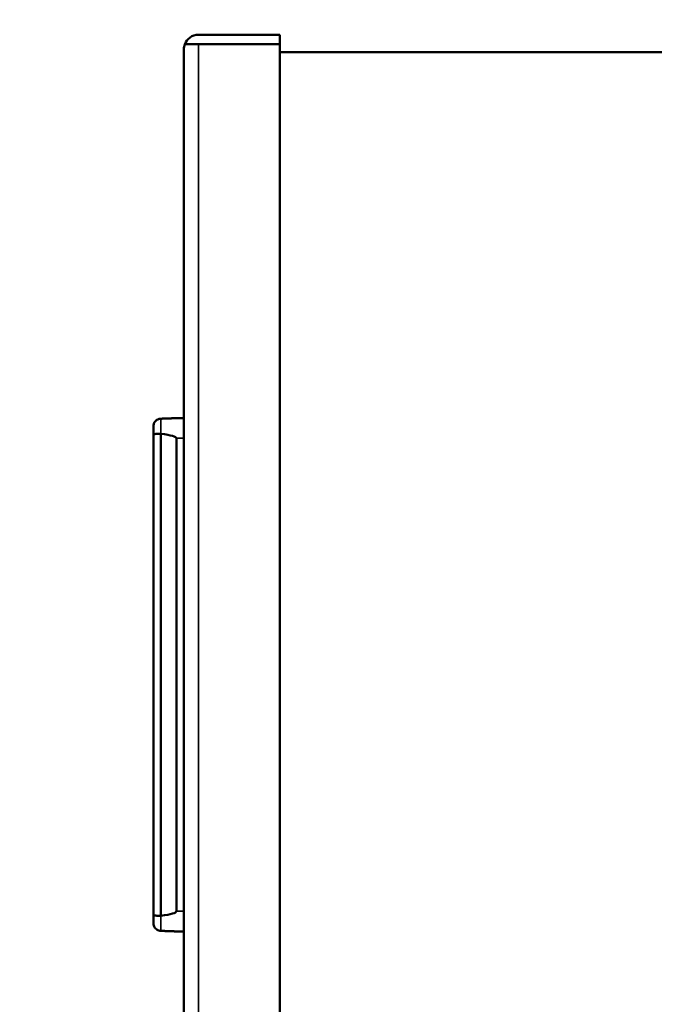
# Model space of a CAD drawing. Header units: inches. Extents: x 0 to 136, y 2 to 86.
# Tile 28 of 61: x 51.83 to 56.8, y 55.57 to 63.27. Entities that reach past the tile are written whole.
import ezdxf

# ---------------------------------------------------------------- set-up
doc = ezdxf.new("R2010")
doc.units = ezdxf.units.IN
doc.header["$LTSCALE"] = 4
doc.header["$MEASUREMENT"] = 0
for name, color, linetype, lineweight in [('Symbol (ANSI)', 7, 'Continuous', 25), ('Visible (ANSI)', 7, 'Continuous', 50), ('Visible Narrow (ANSI)', 7, 'Continuous', 35)]:
    doc.layers.add(name, color=color, linetype=linetype, lineweight=lineweight)
doc.styles.add('Dimension Text (ANSI)', font='tahoma.ttf')
doc.dimstyles.new('Default (ANSI)$7', dxfattribs={"dimscale": 4, "dimtxt": 0.12, "dimasz": 0.098425, "dimexe": 0.125, "dimexo": 0.0625, "dimgap": 0.031496, "dimtad": 0, "dimtih": 1, "dimtoh": 1, "dimrnd": 1e-08, "dimzin": 4, "dimdsep": 46, "dimtxsty": 'Dimension Text (ANSI)', "dimcen": 0.09, "dimdle": 0.393701, "dimclrd": 256, "dimclre": 256, "dimclrt": 256, "dimadec": 0, "dimazin": 1, "dimtfac": 1, "dimtofl": 0, "dimtmove": 0, "dimatfit": 3, "dimfxl": 1, "dimtolj": 1, "dimtzin": 4, "dimlwd": -1, "dimlwe": -1, "dimarcsym": 0})

msp = doc.modelspace()

# ---------------------------------------------------------------- linework, layer by layer
at = {"layer": 'Visible (ANSI)'}
for p, q in [((53.2296, 63.1533), (53.8662, 63.1533)), ((53.8662, 63.1533), (53.8662, 63.0793)), ((53.1162, 26.8687), (53.1162, 63.0399)), ((53.2296, 63.0793), (53.1233, 63.0793)), ((53.1233, 63.0793), (53.2296, 63.0793)), ((53.2296, 63.0793), (53.8662, 63.0793)), ((53.2296, 63.0793), (53.8662, 63.0793)), ((53.8662, 26.8294), (53.8662, 63.0793)), ((62.1388, 63.0168), (53.8662, 63.0168)), ((53.1162, 60.1533), (53.0572, 60.1533)), ((52.878, 60.0901), (52.878, 60.0744)), ((52.878, 60.0744), (52.878, 60.0551)), ((52.878, 60.0551), (52.878, 60.0243)), ((52.878, 56.2666), (52.878, 60.0243)), ((52.937, 60.032), (52.937, 56.259)), ((53.0572, 59.9959), (53.0572, 56.2951)), ((52.878, 56.2666), (52.878, 56.2358)), ((52.878, 56.2358), (52.878, 56.2164)), ((52.878, 56.2164), (52.878, 56.2008)), ((53.1162, 56.1376), (53.0572, 56.1376))]:
    msp.add_line(p, q, dxfattribs=at)
for radius, start, end in [(0.1134, 90, 159.66902), (0.1134, 159.66902, 180), (0.0394, 90, 93.62293)]:
    msp.add_arc((53.2296, 63.0399), radius, start, end, dxfattribs=at)
for centre, major_axis, ratio, start_param, end_param in [((53.2296, 63.0399), (0.1134, 0), 0.998002, 2.78675, 3.141593), ((48.5477, 59.9959), (4.5094, 0), 0.034922, 0, 0.231379), ((48.5477, 56.2951), (-4.5094, 0), 0.034922, 2.910214, 3.141593)]:
    msp.add_ellipse(centre, major_axis=major_axis, ratio=ratio, start_param=start_param, end_param=end_param, dxfattribs=at)
for points, knots in [([(52.937, 60.1491), (52.9318, 60.1491), (52.923, 60.148), (52.9105, 60.1433), (52.8998, 60.1366), (52.8904, 60.1272), (52.8837, 60.1165), (52.8791, 60.104), (52.878, 60.0952), (52.878, 60.0901)], [0.0000003, 0.0000003, 0.0000003, 0.0000003, 0.1662714, 0.2850324, 0.427626, 0.5704128, 0.7133999, 0.8327057, 1, 1, 1, 1]), ([(53.0572, 60.1533), (53.0572, 60.1533), (53.057, 60.1533), (53.0564, 60.1533), (53.0556, 60.1533), (53.0545, 60.1532), (53.0534, 60.1532), (53.0521, 60.1532), (53.0509, 60.1531), (53.0495, 60.1531), (53.0482, 60.153), (53.0468, 60.153), (53.0454, 60.1529), (53.044, 60.1529), (53.0426, 60.1528), (53.0412, 60.1528), (53.0397, 60.1527), (53.0383, 60.1527), (53.0368, 60.1526), (53.0354, 60.1526), (53.0339, 60.1525), (53.0324, 60.1525), (53.031, 60.1524), (53.0295, 60.1524), (53.028, 60.1523), (53.0265, 60.1523), (53.025, 60.1522), (53.0235, 60.1522), (53.0221, 60.1521), (53.0206, 60.1521), (53.0191, 60.152), (53.0176, 60.152), (53.0161, 60.1519), (53.0146, 60.1518), (53.0131, 60.1518), (53.0116, 60.1517), (53.0101, 60.1517), (53.0086, 60.1516), (53.0071, 60.1516), (53.0055, 60.1515), (53.004, 60.1515), (53.0025, 60.1514), (53.001, 60.1514), (52.9995, 60.1513), (52.998, 60.1513), (52.9965, 60.1512), (52.995, 60.1512), (52.9934, 60.1511), (52.9919, 60.1511), (52.9904, 60.151), (52.9889, 60.1509), (52.9874, 60.1509), (52.9858, 60.1508), (52.9843, 60.1508), (52.9828, 60.1507), (52.9813, 60.1507), (52.9798, 60.1506), (52.9782, 60.1506), (52.9767, 60.1505), (52.9752, 60.1505), (52.9737, 60.1504), (52.9721, 60.1504), (52.9706, 60.1503), (52.9691, 60.1503), (52.9676, 60.1502), (52.966, 60.1502), (52.9645, 60.1501), (52.963, 60.1501), (52.9615, 60.15), (52.9599, 60.1499), (52.9584, 60.1499), (52.9569, 60.1498), (52.9553, 60.1498), (52.9538, 60.1497), (52.9523, 60.1497), (52.9508, 60.1496), (52.9492, 60.1496), (52.9477, 60.1495), (52.9462, 60.1495), (52.9447, 60.1494), (52.9431, 60.1494), (52.9416, 60.1493), (52.9402, 60.1492), (52.9386, 60.1492), (52.9376, 60.1492), (52.937, 60.1491)], [0, 0, 0, 0, 0.014214, 0.024322, 0.036444, 0.04856, 0.060666, 0.072767, 0.08486, 0.096943, 0.109015, 0.121079, 0.13314, 0.145198, 0.157254, 0.169307, 0.181358, 0.193407, 0.205454, 0.2175, 0.229546, 0.24159, 0.253635, 0.265678, 0.277722, 0.289765, 0.301807, 0.313849, 0.325891, 0.337932, 0.349973, 0.362014, 0.374055, 0.386095, 0.398136, 0.410176, 0.422215, 0.434255, 0.446295, 0.458334, 0.470373, 0.482412, 0.49445, 0.506489, 0.518527, 0.530566, 0.542604, 0.554642, 0.56668, 0.578717, 0.590755, 0.602793, 0.61483, 0.626867, 0.638905, 0.650942, 0.662979, 0.675016, 0.687053, 0.69909, 0.711127, 0.723163, 0.7352, 0.747237, 0.759273, 0.77131, 0.783346, 0.795383, 0.807419, 0.819456, 0.831492, 0.843528, 0.855565, 0.867601, 0.879638, 0.891674, 0.90371, 0.915746, 0.927783, 0.939819, 0.951855, 0.963891, 0.975928, 0.985958, 1, 1, 1, 1]), ([(52.878, 60.0243), (52.878, 60.0243), (52.878, 60.0243), (52.878, 60.0255), (52.8796, 60.0266), (52.8858, 60.0285), (52.8902, 60.0293), (52.9012, 60.0306), (52.9076, 60.0311), (52.9218, 60.0318), (52.9294, 60.032), (52.937, 60.032)], [-0.0008582, -0.0008582, -0.0008582, -0.0008582, 0, 0, 0.0611077, 0.0611077, 0.1199358, 0.1199358, 0.1783673, 0.1783673, 0.2366213, 0.2366213, 0.2366213, 0.2366213]), ([(52.937, 56.259), (52.9294, 56.259), (52.9218, 56.2591), (52.9076, 56.2598), (52.9012, 56.2603), (52.8902, 56.2616), (52.8858, 56.2624), (52.8796, 56.2643), (52.878, 56.2654), (52.878, 56.2666), (52.878, 56.2666), (52.878, 56.2666)], [0.2366212, 0.2366212, 0.2366212, 0.2366212, 0.2948752, 0.2948752, 0.3533067, 0.3533067, 0.4121348, 0.4121348, 0.4732425, 0.4732425, 0.4741007, 0.4741007, 0.4741007, 0.4741007]), ([(52.878, 56.2008), (52.878, 56.1948), (52.8795, 56.1846), (52.8858, 56.1703), (52.8947, 56.1586), (52.9064, 56.1496), (52.9207, 56.1434), (52.931, 56.1418), (52.937, 56.1418)], [0, 0, 0, 0, 0.195185, 0.334303, 0.500977, 0.667386, 0.805966, 1, 1, 1, 1]), ([(52.937, 56.1418), (52.9376, 56.1418), (52.9386, 56.1417), (52.9401, 56.1417), (52.9416, 56.1416), (52.9431, 56.1416), (52.9446, 56.1415), (52.9462, 56.1414), (52.9477, 56.1414), (52.9492, 56.1413), (52.9507, 56.1413), (52.9523, 56.1412), (52.9538, 56.1412), (52.9553, 56.1411), (52.9569, 56.1411), (52.9584, 56.141), (52.9599, 56.141), (52.9614, 56.1409), (52.963, 56.1409), (52.9645, 56.1408), (52.966, 56.1408), (52.9675, 56.1407), (52.9691, 56.1407), (52.9706, 56.1406), (52.9721, 56.1405), (52.9737, 56.1405), (52.9752, 56.1404), (52.9767, 56.1404), (52.9782, 56.1403), (52.9797, 56.1403), (52.9813, 56.1402), (52.9828, 56.1402), (52.9843, 56.1401), (52.9858, 56.1401), (52.9874, 56.14), (52.9889, 56.14), (52.9904, 56.1399), (52.9919, 56.1399), (52.9934, 56.1398), (52.9949, 56.1398), (52.9965, 56.1397), (52.998, 56.1397), (52.9995, 56.1396), (53.001, 56.1395), (53.0025, 56.1395), (53.004, 56.1394), (53.0055, 56.1394), (53.007, 56.1393), (53.0085, 56.1393), (53.01, 56.1392), (53.0116, 56.1392), (53.0131, 56.1391), (53.0146, 56.1391), (53.0161, 56.139), (53.0176, 56.139), (53.019, 56.1389), (53.0205, 56.1389), (53.022, 56.1388), (53.0235, 56.1388), (53.025, 56.1387), (53.0265, 56.1387), (53.028, 56.1386), (53.0295, 56.1386), (53.031, 56.1385), (53.0324, 56.1384), (53.0339, 56.1384), (53.0354, 56.1383), (53.0368, 56.1383), (53.0383, 56.1382), (53.0397, 56.1382), (53.0412, 56.1381), (53.0426, 56.1381), (53.044, 56.138), (53.0454, 56.138), (53.0468, 56.1379), (53.0482, 56.1379), (53.0495, 56.1379), (53.0508, 56.1378), (53.0521, 56.1378), (53.0533, 56.1377), (53.0545, 56.1377), (53.0555, 56.1376), (53.0564, 56.1376), (53.057, 56.1376), (53.0572, 56.1376), (53.0572, 56.1376)], [0, 0, 0, 0, 0.0140234, 0.0240417, 0.0360651, 0.0480901, 0.0601169, 0.0721452, 0.084175, 0.0962061, 0.1082385, 0.120272, 0.1323066, 0.1443421, 0.1563785, 0.1684157, 0.1804535, 0.1924919, 0.2045308, 0.2165701, 0.2286097, 0.2406495, 0.2526894, 0.2647294, 0.2767695, 0.2888094, 0.3008493, 0.312889, 0.3249284, 0.3369676, 0.3490065, 0.361045, 0.3730832, 0.3851211, 0.3971585, 0.4091956, 0.4212324, 0.4332688, 0.4453048, 0.4573406, 0.4693762, 0.4814116, 0.4934469, 0.5054822, 0.5175176, 0.5295531, 0.5415889, 0.5536251, 0.5656619, 0.5776994, 0.5897377, 0.6017771, 0.6138177, 0.6258598, 0.6379036, 0.6499492, 0.6619971, 0.6740473, 0.6861003, 0.6981563, 0.7102155, 0.7222775, 0.7343413, 0.7464053, 0.7584681, 0.7705285, 0.782586, 0.7946402, 0.8066914, 0.8187402, 0.830788, 0.8428366, 0.8548873, 0.8669404, 0.8789966, 0.8910564, 0.90312, 0.9151889, 0.927264, 0.9393492, 0.9514473, 0.9635644, 0.9756904, 0.9857991, 1, 1, 1, 1])]:
    msp.add_open_spline(points, degree=3, knots=knots, dxfattribs=at)
at = {"layer": 'Visible Narrow (ANSI)'}
for p, q in [((53.2296, 63.0793), (53.2296, 26.8294)), ((52.937, 60.032), (52.937, 60.1491)), ((53.1162, 59.9959), (53.0572, 59.9959)), ((52.937, 56.1418), (52.937, 56.259)), ((53.1162, 56.2951), (53.0572, 56.2951))]:
    msp.add_line(p, q, dxfattribs=at)

# ---------------------------------------------------------------- leaders
at = {"layer": 'Symbol (ANSI)', "annotation_type": 0, "has_hookline": 1, "hookline_direction": 1, "text_width": 5.497}
msp.add_leader([(60.6076, 61.9976), (57.8485, 67.1075), (57.4548, 67.1075)], dimstyle='Default (ANSI)$7', override={"dimtad": 0}, dxfattribs=at)

doc.saveas('drawing.dxf')
